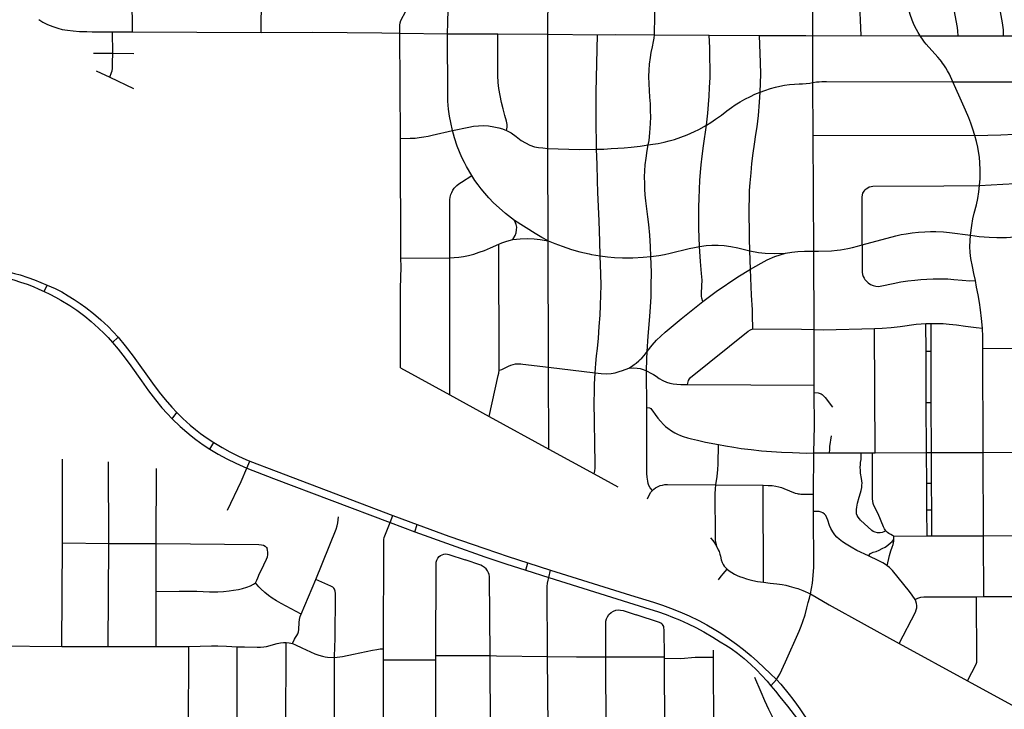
# Model space of a CAD drawing. Extents: x 1410746 to 1533160, y 578873 to 704954.
# Tile 126 of 227: x 1476038 to 1482220, y 647432 to 651766. Entities that reach past the tile are written whole.
import ezdxf

# ---------------------------------------------------------------- set-up
doc = ezdxf.new("R2010")
doc.units = 0
doc.header["$MEASUREMENT"] = 0
doc.layers.add('MC_STREETS', color=254, linetype='CONTINUOUS')

msp = doc.modelspace()

# ---------------------------------------------------------------- linework, layer by layer
at = {"layer": 'MC_STREETS'}
for p, q in [((1481320.64605, 651665.839475), (1481303.97605, 652095.97275)), ((1477555.08815, 651686.311875), (1477556.5663, 652003.303175)), ((1476746.1573, 651689.90235), (1476743.80415, 651970.501825)), ((1476621.1826, 651689.63025), (1476746.1573, 651689.90235)), ((1476621.942775, 651554.996), (1476621.1826, 651689.63025)), ((1476746.1573, 651689.90235), (1477555.08815, 651686.311875)), ((1478428.054325, 651019.535475), (1478425.129075, 651680.744075)), ((1478425.129075, 651680.744075), (1478724.947225, 651677.4088)), ((1478724.947225, 651677.4088), (1479039.6823, 651676.35995)), ((1479039.6823, 651676.35995), (1479353.51095, 651674.835)), ((1479355.165475, 650957.3933), (1479353.51095, 651674.835)), ((1479353.51095, 651674.835), (1479666.213125, 651672.037225)), ((1480023.666925, 651670.721125), (1480368.0298, 651668.838975)), ((1480368.0298, 651668.838975), (1480682.4538, 651667.410325)), ((1481018.100925, 651371.39825), (1481018.119625, 651665.043325)), ((1481018.119625, 651665.043325), (1481320.64605, 651665.839475)), ((1481320.64605, 651665.839475), (1481692.046625, 651665.182775)), ((1481692.046625, 651665.182775), (1481931.70225, 651664.8917)), ((1481931.70225, 651664.8917), (1482216.0426, 651665.642875)), ((1482216.0426, 651665.642875), (1482705.88195, 651664.578775)), ((1476501.922625, 651556.7524), (1476621.942775, 651554.996)), ((1476621.942775, 651554.996), (1476753.778525, 651553.0667)), ((1476518.956675, 651444.2972), (1476603.96, 651404.027025)), ((1476603.96, 651404.027025), (1476752.89705, 651333.468325)), ((1481019.616675, 651040.562625), (1481018.100925, 651371.39825)), ((1478431.9629, 650268.0572), (1478428.054325, 651019.535475)), ((1481024.143575, 650310.370175), (1481019.616675, 651040.562625)), ((1481019.616675, 651040.562625), (1482035.847925, 651039.276525)), ((1479356.4735, 650376.303525), (1479355.165475, 650957.3933)), ((1479358.954425, 649582.944075), (1479356.4735, 650376.303525)), ((1478431.9629, 650268.0572), (1478738.0566, 650270.230175)), ((1478738.8051, 649407.6041), (1478738.0566, 650270.230175)), ((1480626.4445, 650197.96745), (1480623.5827, 650312.9676)), ((1481026.776125, 649818.117875), (1481024.143575, 650310.370175)), ((1476192.51975, 650058.41655), (1476209.65275, 650098.637325)), ((1481727.833925, 649856.7124), (1481760.145025, 649857.269625)), ((1481728.769725, 649682.303875), (1481727.833925, 649856.7124)), ((1481760.81825, 649682.310525), (1481760.145025, 649857.269625)), ((1481027.244375, 649469.447), (1481026.776125, 649818.117875)), ((1481408.830475, 649044.013425), (1481404.543925, 649824.52965)), ((1476621.394, 649738.0545), (1476656.819725, 649770.748375)), ((1481728.769725, 649682.303875), (1481760.81825, 649682.310525)), ((1481730.498925, 649360.027725), (1481728.769725, 649682.303875)), ((1481762.057675, 649360.209525), (1481760.81825, 649682.310525)), ((1482085.936975, 649699.293275), (1482408.699575, 649700.898325)), ((1482088.05605, 649046.291925), (1482085.936975, 649699.293275)), ((1478429.862225, 649578.08595), (1478738.8051, 649407.6041)), ((1479360.186025, 649066.917025), (1479358.954425, 649582.944075)), ((1479358.954425, 649582.944075), (1479651.27395, 649545.832325)), ((1479975.8411, 649328.147075), (1479973.9678, 649558.48045)), ((1480231.03325, 649473.4281), (1481027.244375, 649469.447)), ((1481027.44435, 649422.4532), (1481027.244375, 649469.447)), ((1478738.8051, 649407.6041), (1478986.03465, 649271.574675)), ((1481730.498925, 649360.027725), (1481762.057675, 649360.209525)), ((1481732.18755, 649045.317925), (1481730.498925, 649360.027725)), ((1481763.268875, 649045.438875), (1481762.057675, 649360.209525)), ((1476996.4175, 649256.5037), (1477024.3625, 649296.59145)), ((1478986.03465, 649271.574675), (1479360.186025, 649066.917025)), ((1477232.452825, 649066.533675), (1477257.260275, 649107.9165)), ((1479360.186025, 649066.917025), (1479644.890525, 648911.3221)), ((1481022.933375, 648783.9339), (1481025.3788, 649042.86385)), ((1481025.3788, 649042.86385), (1481120.209475, 649043.14385)), ((1481120.209475, 649043.14385), (1481322.116775, 649043.702725)), ((1481322.116775, 649043.702725), (1481392.80045, 649043.94875)), ((1481392.80045, 649043.94875), (1481408.830475, 649044.013425)), ((1481408.830475, 649044.013425), (1481732.18755, 649045.317925)), ((1481732.18755, 649045.317925), (1481763.268875, 649045.438875)), ((1481733.216325, 648853.582625), (1481732.18755, 649045.317925)), ((1481763.268875, 649045.438875), (1482088.05605, 649046.291925)), ((1481764.00605, 648853.856875), (1481763.268875, 649045.438875)), ((1482088.05605, 649046.291925), (1482411.560125, 649047.550775)), ((1482090.67395, 648522.563275), (1482088.05605, 649046.291925)), ((1476305.874075, 648477.664825), (1476307.219425, 649003.783525)), ((1476596.855725, 648474.6931), (1476596.341925, 648987.5023)), ((1477465.06735, 648946.829275), (1477483.0916, 648992.0211)), ((1476894.774525, 648473.2011), (1476897.285925, 648944.99255)), ((1479644.890525, 648911.3221), (1479793.800225, 648829.778)), ((1481733.216325, 648853.582625), (1481764.00605, 648853.856875)), ((1481734.117175, 648685.687575), (1481733.216325, 648853.582625)), ((1481764.652425, 648685.876375), (1481764.00605, 648853.856875)), ((1480409.97355, 648842.6227), (1480706.1234, 648839.95055)), ((1480709.116175, 648229.98335), (1480706.1234, 648839.95055)), ((1481022.911325, 648675.10185), (1481022.933375, 648783.9339)), ((1481734.117175, 648685.687575), (1481764.652425, 648685.876375)), ((1481734.99745, 648521.628225), (1481734.117175, 648685.687575)), ((1481765.283325, 648521.91705), (1481764.652425, 648685.876375)), ((1478363.4087, 648605.577225), (1478380.835925, 648649.785275)), ((1478363.4087, 648605.577225), (1478519.0175, 648546.874475)), ((1478380.835925, 648649.785275), (1478533.069925, 648593.247475)), ((1478519.0175, 648546.874475), (1478533.069925, 648593.247475)), ((1476302.716325, 647825.55975), (1476305.874075, 648477.664825)), ((1476305.874075, 648477.664825), (1476596.855725, 648474.6931)), ((1476593.921775, 647826.942975), (1476596.855725, 648474.6931)), ((1476596.855725, 648474.6931), (1476894.774525, 648473.2011)), ((1476894.774575, 648173.17305), (1476894.774525, 648473.2011)), ((1481526.867425, 648498.686125), (1481527.402175, 648520.90215)), ((1481527.402175, 648520.90215), (1481734.99745, 648521.628225)), ((1481734.99745, 648521.628225), (1481765.283325, 648521.91705)), ((1481765.283325, 648521.91705), (1482090.67395, 648522.563275)), ((1482090.67395, 648522.563275), (1482413.850825, 648524.355725)), ((1482092.070075, 648139.847475), (1482090.67395, 648522.563275)), ((1479216.72285, 648305.480775), (1479229.08715, 648351.640825)), ((1479229.08715, 648351.640825), (1479371.681825, 648306.984175)), ((1479216.72285, 648305.480775), (1479359.6248, 648260.4442)), ((1479359.6248, 648260.4442), (1479371.681825, 648306.984175)), ((1477804.96925, 648030.5368), (1477898.078825, 648247.13355)), ((1476895.748475, 647825.874375), (1476894.774575, 648173.17305)), ((1482045.689525, 648139.725625), (1482092.070075, 648139.847475)), ((1482092.070075, 648139.847475), (1482376.441, 648140.5947)), ((1475635.643025, 647832.5969), (1476302.716325, 647825.55975)), ((1476302.716325, 647825.55975), (1476593.921775, 647826.942975)), ((1476593.921775, 647826.942975), (1476895.748475, 647825.874375)), ((1476895.748475, 647825.874375), (1477099.28275, 647826.4423)), ((1477097.214275, 647094.377125), (1477099.28275, 647826.4423)), ((1477403.634175, 647095.75555), (1477404.303525, 647824.227325)), ((1477709.9288, 647093.851125), (1477710.3782, 647852.355525)), ((1478322.29305, 647743.744875), (1478322.420575, 647812.32525)), ((1480393.7088, 647759.975), (1480393.463075, 647803.380225)), ((1481561.11185, 647846.228475), (1481989.3661, 647611.737175)), ((1478013.416725, 647091.396775), (1478015.046575, 647756.87595)), ((1478321.07385, 647088.122175), (1478322.29305, 647743.744875)), ((1478322.29305, 647743.744875), (1478650.750675, 647742.411725)), ((1478650.692225, 647159.0512), (1478650.750675, 647742.411725)), ((1478650.750675, 647742.411725), (1478650.859475, 647769.67175)), ((1478650.859475, 647769.67175), (1478992.02855, 647768.980575)), ((1478995.41895, 647157.5799), (1478992.02855, 647768.980575)), ((1479718.097775, 647762.493925), (1480086.6504, 647761.581325)), ((1479722.398475, 647151.58385), (1479718.097775, 647762.493925)), ((1480086.6457, 647752.266775), (1480086.6504, 647761.581325)), ((1480089.574775, 647150.1824), (1480086.6457, 647752.266775)), ((1480397.17275, 647148.099975), (1480393.7088, 647759.975)), ((1480754.41625, 647578.92715), (1480790.344025, 647619.3004))]:
    msp.add_line(p, q, dxfattribs=at)
for points in [[(1478425.129075, 651680.744075), (1478424.6196, 651712.6914), (1478425.40085, 651732.22265), (1478427.5264, 651746.6406), (1478431.474875, 651761.86595), (1478461.55125, 651819.9413), (1478468.879, 651835.465875), (1478476.101425, 651860.100675), (1478478.694275, 651877.902475), (1478480.521025, 651899.726575), (1478480.7543, 652290.278625)], [(1481931.70225, 651664.8917), (1481929.231925, 651693.653675), (1481926.078075, 651717.625075), (1481905.879925, 651827.22965), (1481892.4846, 651909.40095), (1481879.49105, 652006.0491), (1481873.0148, 652078.243875), (1481869.064375, 652160.793625), (1481868.58445, 652273.726425)], [(1481692.046625, 651665.182775), (1481678.75945, 651685.7892), (1481668.515975, 651703.562275), (1481654.982525, 651730.7817), (1481641.024475, 651764.122075), (1481629.436275, 651798.555575), (1481620.632875, 651830.537075), (1481612.550625, 651870.071325), (1481606.259875, 651913.4443), (1481600.93475, 651961.34325), (1481593.347325, 652032.9683), (1481587.056575, 652107.79495), (1481578.3006, 652232.10615)], [(1482216.0426, 651665.642875), (1482214.48835, 651702.527125), (1482209.714025, 651745.9299), (1482201.4675, 651791.936825), (1482192.352925, 651839.245875), (1482179.766125, 651904.78405), (1482170.629475, 651955.15395), (1482164.141125, 652002.4403), (1482160.207075, 652047.985825), (1482157.6307, 652091.416), (1482156.328625, 652131.34655), (1482157.1225, 652213.16905)], [(1479353.51095, 651674.835), (1479353.869275, 651759.979925), (1479354.872575, 651793.590475), (1479356.62835, 651822.937), (1479359.1366, 651846.263725), (1479362.898975, 651874.356125), (1479369.420425, 651907.71585), (1479378.45015, 651947.0954), (1479382.965, 651968.917175), (1479386.47655, 651993.74885), (1479389.566675, 652023.3037)], [(1480023.666925, 651670.721125), (1480025.956525, 651792.6406), (1480023.97125, 651850.341425), (1480020.58565, 651898.62615), (1480014.498625, 651944.457725), (1480005.905225, 651992.79575), (1479997.0056, 652036.484025)], [(1481018.119625, 651665.043325), (1481017.300075, 651812.6106), (1481014.7474, 652045.12705)], [(1478724.947225, 651677.4088), (1478725.2502, 651747.814475), (1478725.73085, 651773.990925), (1478727.46695, 651805.240925), (1478730.939175, 651831.97705), (1478737.5364, 651862.879825), (1478746.7984, 651902.965425)], [(1476157.753225, 651766.671), (1476183.774025, 651750.20885), (1476212.032625, 651736.155725), (1476246.3208, 651722.48385), (1476277.787825, 651712.2842), (1476304.69755, 651705.556775), (1476338.117675, 651699.6974), (1476372.8399, 651695.79115), (1476414.506575, 651692.75295), (1476459.64545, 651691.016825), (1476493.499625, 651690.148775), (1476621.1826, 651689.63025)], [(1477555.08815, 651686.311875), (1477877.484175, 651687.6914), (1478311.37145, 651684.086625), (1478425.129075, 651680.744075)], [(1478755.632175, 651068.9533), (1478744.18165, 651119.87255), (1478736.80715, 651160.8158), (1478731.086725, 651204.29105), (1478727.2731, 651255.012175), (1478726.510375, 651293.911075), (1478724.947225, 651677.4088)], [(1479094.868275, 651070.342175), (1479099.382175, 651090.481075), (1479097.993275, 651107.49495), (1479094.52105, 651127.981075), (1479084.798825, 651163.397725), (1479072.993275, 651206.106075), (1479062.5766, 651246.731075), (1479053.89605, 651290.481075), (1479047.298825, 651333.536625), (1479043.132175, 651372.0783), (1479041.048825, 651415.8283), (1479039.6823, 651676.35995)], [(1479660.641425, 650952.4094), (1479658.877775, 651011.993375), (1479657.14165, 651087.5142), (1479657.14165, 651193.416975), (1479658.0097, 651311.47255), (1479658.877775, 651400.0142), (1479666.213125, 651672.037225)], [(1479666.213125, 651672.037225), (1479781.072575, 651672.444225), (1480023.666925, 651670.721125)], [(1479984.193225, 650979.595225), (1479989.503575, 651007.18145), (1479995.268225, 651054.7622), (1479999.087675, 651114.1372), (1480000.12935, 651155.80385), (1479999.27555, 651193.527525), (1479998.046, 651236.706625), (1479995.4428, 651280.082375), (1479990.0599, 651363.44275), (1479988.671, 651408.92885), (1479990.0599, 651448.5122), (1479993.1849, 651486.0122), (1479998.393225, 651528.720525), (1480003.60155, 651559.6233), (1480010.893225, 651594.69275), (1480018.160925, 651628.518725), (1480022.147225, 651650.6095), (1480023.666925, 651670.721125)], [(1480350.103675, 651102.5189), (1480358.4237, 651179.668925), (1480363.932375, 651233.6414), (1480367.838625, 651286.158775), (1480370.00875, 651339.11015), (1480372.612925, 651402.912225), (1480373.480975, 651460.637925), (1480372.1789, 651524.87405), (1480370.876825, 651589.9782), (1480368.0298, 651668.838975)], [(1480687.477625, 651311.602275), (1480690.151875, 651367.660375), (1480691.7132, 651423.1381), (1480690.1876, 651496.614675), (1480682.4538, 651667.410325)], [(1480682.4538, 651667.410325), (1480974.00095, 651665.891075), (1481018.119625, 651665.043325)], [(1481898.068675, 651374.9107), (1481875.378425, 651423.072025), (1481864.535925, 651444.046375), (1481853.665525, 651463.564075), (1481845.479525, 651476.4725), (1481840.554025, 651483.489225), (1481833.1554, 651493.467875), (1481825.194475, 651503.45735), (1481816.685625, 651514.185675), (1481802.373325, 651530.126275), (1481730.017825, 651612.39415), (1481719.61545, 651625.62245), (1481710.554925, 651638.270075), (1481692.046625, 651665.182775)], [(1476603.96, 651404.027025), (1476615.24005, 651434.154825), (1476618.3599, 651445.439775), (1476620.3594, 651458.579275), (1476621.50195, 651475.146475), (1476621.745125, 651495.30255), (1476621.942775, 651554.996)], [(1480687.477625, 651311.602275), (1480716.344, 651321.455425), (1480751.467625, 651332.7134), (1480783.91965, 651341.651575), (1480811.591825, 651348.041975), (1480839.812575, 651353.693225), (1480871.94605, 651358.17615), (1480902.372825, 651361.59905), (1480931.2785, 651362.27095), (1480953.2776, 651363.270925), (1480976.2663, 651364.593125), (1480998.30025, 651367.67895), (1481018.100925, 651371.39825)], [(1481018.100925, 651371.39825), (1481040.7747, 651374.837425), (1481057.5271, 651376.515125), (1481074.16425, 651377.394875), (1481103.14685, 651377.97645), (1481898.068675, 651374.9107)], [(1481898.068675, 651374.9107), (1482652.79485, 651376.2888), (1482712.7366, 651373.378475)], [(1482035.847925, 651039.276525), (1482023.6262, 651078.91425), (1482011.17625, 651114.977075), (1481997.584525, 651149.05315), (1481976.432875, 651196.529325), (1481942.796925, 651273.86365), (1481916.676575, 651333.749375), (1481898.068675, 651374.9107)], [(1480350.103675, 651102.5189), (1480378.2305, 651120.656625), (1480407.005375, 651140.505325), (1480443.7822, 651167.1224), (1480478.28935, 651192.689925), (1480506.66255, 651214.1316), (1480530.76005, 651231.392275), (1480560.893, 651249.8083), (1480591.831225, 651266.675775), (1480625.9508, 651284.210425), (1480654.647475, 651297.71685), (1480687.477625, 651311.602275)], [(1480623.5827, 650312.9676), (1480620.876825, 650390.75945), (1480619.574725, 650452.825425), (1480617.838625, 650522.7039), (1480618.27265, 650587.37405), (1480619.574725, 650645.099725), (1480621.31085, 650691.974725), (1480624.783075, 650741.4539), (1480629.9914, 650803.9539), (1480635.63375, 650861.6796), (1480643.44625, 650927.651825), (1480651.25875, 650984.50945), (1480660.807375, 651045.27335), (1480667.751825, 651093.450425), (1480676.908225, 651163.454725), (1480683.85265, 651247.4825), (1480687.477625, 651311.602275)], [(1478755.632175, 651068.9533), (1478857.368275, 651090.13385), (1478888.27105, 651096.036625), (1478918.8266, 651099.856075), (1478950.423825, 651101.24495), (1478981.3266, 651098.8144), (1479015.7016, 651093.606075), (1479046.257175, 651087.00885), (1479070.2155, 651079.717175), (1479094.868275, 651070.342175)], [(1479094.868275, 651070.342175), (1479122.993275, 651055.411625), (1479154.864975, 651031.90235), (1479187.503875, 651007.596775), (1479213.091625, 650991.382525), (1479241.036375, 650977.742825), (1479269.91315, 650967.85345), (1479295.70915, 650962.76355), (1479322.3686, 650959.886625), (1479355.165475, 650957.3933)], [(1479984.193225, 650979.595225), (1480013.236475, 650984.13655), (1480047.0086, 650988.689075), (1480084.5086, 650995.98075), (1480116.1058, 651003.96685), (1480149.786375, 651013.689075), (1480189.770575, 651027.37235), (1480228.2586, 651042.1613), (1480275.633925, 651062.88115), (1480301.465875, 651075.864375), (1480350.103675, 651102.5189)], [(1480305.8599, 650339.844525), (1480302.300425, 650453.25945), (1480301.8664, 650519.6657), (1480302.300425, 650589.9782), (1480304.03655, 650643.363625), (1480306.5322, 650700.22655), (1480309.244875, 650755.776825), (1480313.712825, 650808.717), (1480317.4914, 650853.433075), (1480323.5678, 650907.68655), (1480332.402775, 650973.697175), (1480350.103675, 651102.5189)], [(1482035.847925, 651039.276525), (1482116.057875, 651040.3153), (1482199.4569, 651042.957725), (1482283.6034, 651046.798825), (1482354.404825, 651051.638275), (1482427.654075, 651058.307375), (1482487.217325, 651063.357025), (1482583.571475, 651074.207725), (1482643.0333, 651078.548), (1482692.078425, 651081.586175), (1482741.991625, 651082.45425), (1482783.6583, 651083.3223), (1482831.835375, 651081.15215), (1482874.804125, 651078.548), (1482916.904825, 651075.075775), (1482959.005525, 651070.301475), (1483070.55065, 651057.71465), (1483119.161775, 651054.242425), (1483162.560425, 651051.715675), (1483190.962075, 651053.226625)], [(1478428.054325, 651019.535475), (1478490.554325, 651020.57715), (1478520.55995, 651022.470925), (1478546.670625, 651025.33055), (1478574.7294, 651029.36995), (1478601.812725, 651034.5783), (1478628.52865, 651040.571425), (1478755.632175, 651068.9533)], [(1478876.5966, 650786.11135), (1478843.826625, 650842.79895), (1478830.28495, 650868.4934), (1478814.65995, 650899.7434), (1478799.03495, 650935.5073), (1478785.1209, 650971.662375), (1478767.78495, 651023.8144), (1478755.632175, 651068.9533)], [(1482065.640075, 650724.747575), (1482067.904325, 650768.843175), (1482068.070625, 650822.66425), (1482066.55585, 650866.727), (1482063.903975, 650901.830925), (1482059.04285, 650938.636475), (1482054.109025, 650965.3331), (1482046.33685, 651001.015975), (1482035.847925, 651039.276525)], [(1479355.165475, 650957.3933), (1479419.921, 650954.06775), (1479485.893225, 650951.9844), (1479551.1565, 650951.011725), (1479660.641425, 650952.4094)], [(1479660.641425, 650952.4094), (1479706.37935, 650953.3733), (1479751.5244, 650955.657925), (1479794.028575, 650958.482725), (1479834.277175, 650960.986325), (1479876.528425, 650965.2734), (1479934.010575, 650972.18185), (1479984.193225, 650979.595225)], [(1479683.7319, 650281.72405), (1479681.473025, 650372.37695), (1479676.846525, 650502.27115), (1479668.513175, 650681.0906), (1479666.42985, 650756.0906), (1479663.30485, 650856.0906), (1479660.641425, 650952.4094)], [(1480001.800275, 650277.981425), (1479999.608825, 650339.69725), (1479994.2163, 650411.5333), (1479988.49835, 650479.301125), (1479982.855975, 650526.176125), (1479969.37705, 650627.723725), (1479965.8042, 650664.826375), (1479963.605525, 650700.55485), (1479962.781, 650736.833), (1479961.9565, 650778.882675), (1479963.605525, 650816.809825), (1479966.079025, 650853.3628), (1479970.84205, 650895.9827), (1479977.3097, 650943.2951), (1479984.193225, 650979.595225)], [(1478738.0566, 650270.230175), (1478738.010675, 650617.432225), (1478738.6183, 650634.465625), (1478741.04885, 650651.1323), (1478745.56275, 650667.451725), (1478750.771075, 650680.646175), (1478757.645075, 650694.059725), (1478766.45425, 650707.06375), (1478774.707125, 650716.04225), (1478783.3854, 650725.04195), (1478795.277875, 650734.684475), (1478811.348775, 650744.96985), (1478876.5966, 650786.11135)], [(1479144.868275, 650503.6755), (1479088.19865, 650548.4987), (1479048.767125, 650582.8964), (1479013.949925, 650614.357725), (1478983.3276, 650647.496975), (1478958.705125, 650676.202125), (1478936.380325, 650702.221275), (1478916.131, 650728.256125), (1478896.845925, 650755.89805), (1478876.5966, 650786.11135)], [(1482065.640075, 650724.747575), (1482210.584425, 650731.4977), (1482289.01805, 650736.014825), (1482364.166475, 650741.353225), (1482435.20845, 650746.281), (1482513.642075, 650753.67265), (1482649.155675, 650769.6879), (1482706.646275, 650776.6689), (1482756.74525, 650780.775375), (1482803.148375, 650783.6499), (1482841.338575, 650784.88185), (1482889.79495, 650784.06055), (1482943.1791, 650781.596675), (1483006.829425, 650777.4902), (1483089.78115, 650770.57085)], [(1481327.98515, 650351.16865), (1481327.5498, 650650.651325), (1481328.96055, 650665.561725), (1481332.823725, 650676.417025), (1481339.7919, 650687.9416), (1481346.42345, 650696.55805), (1481353.869625, 650703.70175), (1481362.988375, 650710.0846), (1481372.360075, 650715.0052), (1481383.951575, 650718.4258), (1481395.1569, 650719.255725), (1481841.13685, 650721.442375), (1482065.640075, 650724.747575)], [(1482007.3426, 650412.027625), (1482015.922125, 650473.26315), (1482022.9676, 650513.76375), (1482031.5641, 650550.82135), (1482045.065825, 650602.0527), (1482053.77, 650641.74375), (1482061.105075, 650685.034125), (1482065.640075, 650724.747575)], [(1479135.338, 650383.69615), (1479149.7294, 650409.5783), (1479155.725075, 650425.754125), (1479158.33825, 650444.648775), (1479158.757175, 650461.661625), (1479155.28495, 650479.022725), (1479152.15995, 650488.397725), (1479144.868275, 650503.6755)], [(1479356.4735, 650376.303525), (1479317.0905, 650397.4255), (1479275.0766, 650421.38385), (1479144.868275, 650503.6755)], [(1482007.3426, 650412.027625), (1482062.884125, 650404.441475), (1482125.050925, 650398.833175), (1482173.6485, 650396.5183), (1482234.672975, 650397.535025), (1482283.943225, 650401.327025), (1482335.010525, 650407.907675), (1482380.181725, 650416.120625), (1482527.19345, 650449.38305), (1482582.220175, 650460.059875), (1482643.4066, 650470.32605), (1482710.218275, 650479.14345), (1482772.478325, 650485.9666), (1482840.983525, 650491.387975), (1482886.63525, 650494.023775), (1482948.9386, 650496.0696), (1482996.1526, 650496.607475), (1483067.5519, 650494.8931)], [(1479135.338, 650383.69615), (1479180.0151, 650388.196), (1479228.5492, 650390.445925), (1479268.726425, 650389.16025), (1479306.0109, 650385.303225), (1479356.4735, 650376.303525)], [(1481327.98515, 650351.16865), (1481539.008275, 650408.111825), (1481571.9944, 650415.403475), (1481603.591625, 650421.306275), (1481642.133275, 650426.5146), (1481682.040875, 650430.354525), (1481722.341625, 650433.45905), (1481756.062375, 650434.763625), (1481791.471425, 650434.0845), (1481838.943775, 650432.0809), (1481877.1143, 650428.79875), (1482007.3426, 650412.027625)], [(1482038.86975, 650126.9198), (1482029.95155, 650171.18045), (1482020.153025, 650216.002675), (1482010.760425, 650265.6174), (1482006.708775, 650303.432825), (1482004.68295, 650339.897675), (1482005.358225, 650376.7002), (1482007.3426, 650412.027625)], [(1478738.0566, 650270.230175), (1478765.418025, 650271.399975), (1478796.3208, 650274.524975), (1478824.793025, 650278.69165), (1478856.043025, 650284.94165), (1478889.37635, 650293.274975), (1478922.7097, 650304.386075), (1478956.043025, 650316.538875), (1478994.03145, 650332.075625), (1479046.7021, 650356.2013)], [(1479046.7021, 650356.2013), (1479066.3773, 650363.39955), (1479090.3395, 650371.803675), (1479111.553075, 650377.910625), (1479135.338, 650383.69615)], [(1479048.306325, 649564.376925), (1479049.156375, 649593.870625), (1479046.7021, 650356.2013)], [(1479356.4735, 650376.303525), (1479397.8495, 650359.8338), (1479444.119525, 650342.044725), (1479503.7523, 650322.681025), (1479555.4884, 650308.0977), (1479613.4745, 650294.2088), (1479628.2901, 650291.323525), (1479683.7319, 650281.72405)], [(1480001.800275, 650277.981425), (1480050.685875, 650284.406025), (1480086.449775, 650291.00325), (1480122.213675, 650298.2949), (1480240.61645, 650327.461575), (1480274.297, 650334.406025), (1480305.8599, 650339.844525)], [(1480305.8599, 650339.844525), (1480348.43495, 650346.312025), (1480384.36645, 650348.98935), (1480424.644225, 650349.336575), (1480461.10255, 650347.25325), (1480502.769225, 650341.35045), (1480546.519225, 650331.62825), (1480623.5827, 650312.9676)], [(1480327.168625, 649995.92), (1480322.040925, 650015.68095), (1480319.356125, 650029.34015), (1480318.517425, 650045.462975), (1480321.526275, 650094.010275), (1480322.394325, 650128.7325), (1480319.79015, 650171.267225), (1480311.97765, 650245.92), (1480305.8599, 650339.844525)], [(1481024.143575, 650310.370175), (1481053.946325, 650310.52635), (1481135.268025, 650314.429225), (1481171.59735, 650317.73925), (1481191.599275, 650319.90525), (1481213.877125, 650323.484975), (1481238.417425, 650327.75005), (1481266.941, 650334.4889), (1481299.440925, 650343.3373), (1481327.98515, 650351.16865)], [(1481327.98515, 650351.16865), (1481326.974, 650195.986225), (1481328.3385, 650179.20115), (1481330.883125, 650165.3078), (1481334.8539, 650152.4804), (1481339.9835, 650141.4522), (1481345.1623, 650132.973225), (1481352.034325, 650124.82625), (1481365.7118, 650113.047075), (1481380.90575, 650102.477375), (1481396.7603, 650094.8804), (1481412.94515, 650090.91675), (1481430.120925, 650090.25615), (1481451.920925, 650093.228875), (1481523.03605, 650108.111825), (1481571.647175, 650118.528475), (1481613.66105, 650125.1257), (1481658.03015, 650129.562225), (1481695.952725, 650133.111825), (1481733.669575, 650135.177375), (1481773.966575, 650137.1592), (1481821.199925, 650137.819825), (1481865.04995, 650136.931275), (1481903.445425, 650134.186475), (1481956.29395, 650129.562225), (1482003.527075, 650125.87475), (1482038.86975, 650126.9198)], [(1478429.862225, 649578.08595), (1478428.687575, 650075.99355), (1478432.5339, 650213.1772), (1478431.9629, 650268.0572)], [(1479651.27395, 649545.832325), (1479655.835625, 649604.9727), (1479660.547775, 649653.53005), (1479665.30575, 649698.6249), (1479671.377775, 649764.1635), (1479677.016175, 649837.264375), (1479681.794425, 649908.260725), (1479684.3986, 649970.760725), (1479686.391175, 650036.569925), (1479688.30485, 650095.3267), (1479687.6104, 650168.5906), (1479683.7319, 650281.72405)], [(1479683.7319, 650281.72405), (1479728.302675, 650276.058275), (1479773.602225, 650271.90055), (1479823.255325, 650269.47545), (1479887.144225, 650269.822675), (1479953.703575, 650273.271425), (1480001.800275, 650277.981425)], [(1479977.106575, 649680.769125), (1479984.286675, 649777.17), (1479994.70335, 649899.99985), (1479998.981575, 649961.5851), (1480002.3579, 650024.715575), (1480004.006175, 650096.193925), (1480004.3635, 650176.949675), (1480003.126, 650229.161825), (1480001.800275, 650277.981425)], [(1480623.5827, 650312.9676), (1480677.30075, 650303.408175), (1480719.844825, 650298.8171), (1480775.519325, 650295.8332), (1480846.699875, 650298.43735)], [(1480626.4445, 650197.96745), (1480693.514325, 650236.20825), (1480730.380425, 650256.336675), (1480779.8596, 650278.03805), (1480846.699875, 650298.43735)], [(1480846.699875, 650298.43735), (1480885.762375, 650304.947775), (1480924.583075, 650308.275375), (1480965.66895, 650310.4007), (1481024.143575, 650310.370175)], [(1475850.65445, 650204.400975), (1475891.048325, 650197.759875), (1475920.288175, 650192.108475), (1475962.305125, 650183.508525), (1476005.796325, 650171.96), (1476041.179025, 650161.64005), (1476088.355925, 650146.40585), (1476131.355725, 650130.4345), (1476209.65275, 650098.637325)], [(1475845.86925, 650165.321825), (1475915.373925, 650152.30295), (1475962.0594, 650141.245875), (1476000.2012, 650130.126125), (1476043.144725, 650117.165975), (1476084.1788, 650102.914625), (1476122.264325, 650088.41755), (1476158.629875, 650073.18335), (1476192.51975, 650058.41655)], [(1480327.168625, 649995.92), (1480410.936, 650057.985975), (1480546.35265, 650149.565825), (1480626.4445, 650197.96745)], [(1480640.955825, 649823.068125), (1480640.1094, 649908.90875), (1480638.465375, 649943.5074), (1480632.173675, 650034.946625), (1480626.4445, 650197.96745)], [(1476209.65275, 650098.637325), (1476260.885375, 650075.884425), (1476301.793375, 650055.208375), (1476342.678775, 650031.510475), (1476380.960025, 650007.81255), (1476416.897525, 649983.333375), (1476453.968975, 649957.01295), (1476501.012125, 649919.5313), (1476547.105875, 649879.68755), (1476592.678775, 649837.760475), (1476656.819725, 649770.748375)], [(1482082.93025, 649827.867025), (1482077.64475, 649888.958275), (1482071.2115, 649942.103125), (1482063.919825, 649989.672575), (1482055.646125, 650036.378725), (1482046.136425, 650085.9622), (1482038.86975, 650126.9198)], [(1476192.51975, 650058.41655), (1476226.793375, 650041.4063), (1476261.949625, 650022.916725), (1476297.151725, 650003.40885), (1476352.7077, 649968.81345), (1476396.0642, 649939.583375), (1476446.84545, 649902.083375), (1476485.90795, 649869.791725), (1476533.043375, 649827.864625), (1476567.418375, 649794.270875), (1476592.93945, 649769.27115), (1476621.394, 649738.0545)], [(1479977.106575, 649680.769125), (1480008.356575, 649720.699675), (1480036.80405, 649751.9964), (1480090.6235, 649801.47555), (1480190.8839, 649886.545), (1480327.168625, 649995.92)], [(1481404.543925, 649824.52965), (1481452.648675, 649826.880675), (1481509.766725, 649831.785175), (1481567.4056, 649838.3824), (1481666.016725, 649851.924075), (1481698.6556, 649855.049075), (1481727.833925, 649856.7124)], [(1481760.145025, 649857.269625), (1481796.23165, 649857.3799), (1481836.87415, 649856.502725), (1481874.5927, 649853.286425), (1481920.79065, 649848.31575), (1481975.9108, 649840.352825), (1482042.999675, 649830.9052), (1482082.93025, 649827.867025)], [(1480231.03325, 649473.4281), (1480237.530025, 649498.76565), (1480242.694375, 649508.3605), (1480250.524975, 649517.998175), (1480612.758175, 649807.759), (1480626.57905, 649817.1299), (1480640.955825, 649823.068125)], [(1480640.955825, 649823.068125), (1480946.39155, 649820.9947), (1481026.776125, 649818.117875)], [(1481026.776125, 649818.117875), (1481085.461175, 649817.8963), (1481404.543925, 649824.52965)], [(1482085.936975, 649699.293275), (1482085.5344, 649773.61355), (1482082.93025, 649827.867025)], [(1476621.394, 649738.0545), (1476657.0017, 649695.833375), (1476700.491275, 649639.583375), (1476735.647525, 649591.666725), (1476802.574625, 649497.135475), (1476847.6267, 649433.5938), (1476890.335025, 649377.3438), (1476931.480875, 649326.822975), (1476964.293375, 649290.62505), (1476996.4175, 649256.5037)], [(1476656.819725, 649770.748375), (1476701.272525, 649716.927125), (1476750.7517, 649651.822975), (1476872.105875, 649482.0313), (1476913.2517, 649425.520875), (1476950.404475, 649379.51395), (1476992.765575, 649331.25005), (1477024.3625, 649296.59145)], [(1479862.70955, 649576.006475), (1479879.7889, 649586.9717), (1479896.320375, 649598.67605), (1479909.7183, 649608.2551), (1479925.4276, 649621.068075), (1479934.869825, 649629.630075), (1479944.052225, 649639.29015), (1479958.433775, 649656.136575), (1479977.106575, 649680.769125)], [(1479973.9678, 649558.48045), (1479974.907775, 649632.97405), (1479977.106575, 649680.769125)], [(1479048.306325, 649564.376925), (1479065.747875, 649567.6322), (1479078.4498, 649573.44495), (1479090.2906, 649580.11885), (1479106.4371, 649589.376175), (1479121.722475, 649595.6195), (1479136.577275, 649599.494675), (1479150.7862, 649602.2934), (1479167.578575, 649603.369825), (1479183.722725, 649603.298425), (1479198.034375, 649601.929325), (1479358.954425, 649582.944075)], [(1478986.03465, 649271.574675), (1479042.74225, 649530.522425), (1479045.9415, 649545.45765), (1479048.306325, 649564.376925)], [(1479644.890525, 648911.3221), (1479650.2419, 648929.73935), (1479651.423175, 648948.015225), (1479651.94525, 648972.781425), (1479646.085, 649366.01635), (1479646.432225, 649426.0858), (1479647.8495, 649474.41715), (1479651.27395, 649545.832325)], [(1479651.27395, 649545.832325), (1479689.8634, 649542.125475), (1479719.74835, 649540.527975), (1479752.04, 649542.6113), (1479777.73445, 649546.777975), (1479803.081675, 649554.416875), (1479822.706225, 649560.88485), (1479862.70955, 649576.006475)], [(1479862.70955, 649576.006475), (1479890.941525, 649578.1186), (1479915.60565, 649576.809), (1479934.37655, 649573.098475), (1479953.802275, 649566.987), (1479973.9678, 649558.48045)], [(1479973.9678, 649558.48045), (1480005.4622, 649543.38385), (1480018.51665, 649535.117125), (1480034.69835, 649524.877625), (1480053.79345, 649511.326275), (1480076.7897, 649498.390875), (1480099.991275, 649488.946), (1480120.934275, 649482.170325), (1480141.261325, 649477.858525), (1480163.97865, 649475.114875), (1480189.968525, 649473.555475), (1480231.03325, 649473.4281)], [(1481025.3788, 649042.86385), (1481028.42925, 649214.032375), (1481027.44435, 649422.4532)], [(1481027.44435, 649422.4532), (1481052.641025, 649420.453475), (1481063.224525, 649417.754825), (1481070.194325, 649414.706275), (1481076.286175, 649409.85295), (1481086.783875, 649400.179075), (1481094.773025, 649391.645975), (1481141.37535, 649331.751875)], [(1477024.3625, 649296.59145), (1477061.8628, 649260.0695), (1477109.43225, 649217.708375), (1477141.336625, 649191.2114), (1477173.8887, 649165.60375), (1477214.9878, 649136.11115), (1477257.260275, 649107.9165)], [(1480011.3594, 648807.132375), (1479996.8599, 648823.87205), (1479988.991, 648838.665575), (1479985.21395, 648850.626325), (1479982.066375, 648865.41985), (1479978.604075, 648890.285575), (1479976.715525, 648914.836525), (1479975.4565, 648940.961275), (1479975.8411, 649328.147075)], [(1479975.8411, 649328.147075), (1479992.768175, 649326.324175), (1480001.101525, 649321.636675), (1480005.58875, 649316.962425), (1480013.264025, 649306.058525), (1480027.4036, 649285.43875), (1480044.7492, 649262.098), (1480060.736925, 649242.2964), (1480079.96535, 649222.07315), (1480094.0598, 649209.415025), (1480107.62735, 649198.588275), (1480131.481325, 649181.73465), (1480151.217825, 649170.060775), (1480169.02915, 649160.61), (1480186.29945, 649152.262575), (1480203.886025, 649145.730775), (1480230.696975, 649137.596475), (1480255.5286, 649131.185275), (1480293.0286, 649122.504725), (1480344.070275, 649111.393625), (1480424.807075, 649095.9952)], [(1476996.4175, 649256.5037), (1477045.890575, 649209.37505), (1477086.515575, 649173.958375), (1477114.860925, 649150.6298), (1477144.5746, 649127.59615), (1477190.598775, 649093.989175), (1477232.452825, 649066.533675)], [(1477257.260275, 649107.9165), (1477308.7378, 649077.083375), (1477356.654475, 649050.00005), (1477412.270875, 649022.53745), (1477458.82425, 649001.963025), (1477483.0916, 648992.0211)], [(1480409.97355, 648842.6227), (1480417.81375, 648896.061), (1480421.91335, 648939.421575), (1480423.326525, 648973.337825), (1480424.807075, 649095.9952)], [(1480424.807075, 649095.9952), (1480470.111925, 649087.435275), (1480521.3068, 649078.855025), (1480568.751975, 649072.0707), (1480631.686, 649064.2582), (1480696.35615, 649056.4457), (1480758.90465, 649051.405275), (1480820.922125, 649047.76515), (1480890.349475, 649044.92485), (1480979.26735, 649042.656825), (1481025.3788, 649042.86385)], [(1481133.694125, 649149.96465), (1481123.80925, 649082.7342), (1481122.2197, 649065.7282), (1481120.209475, 649043.14385)], [(1477232.452825, 649066.533675), (1477283.87135, 649035.699225), (1477337.8644, 649006.18535), (1477394.288025, 648978.23395), (1477465.06735, 648946.829275)], [(1481476.0444, 648553.474975), (1481463.8618, 648546.829925), (1481452.561225, 648543.107025), (1481440.191425, 648540.936875), (1481423.48135, 648541.804925), (1481410.0265, 648544.4091), (1481397.4397, 648549.1834), (1481387.891075, 648555.91085), (1481318.0126, 648619.929925), (1481310.634125, 648627.95945), (1481302.1706, 648639.02715), (1481296.74525, 648649.66085), (1481293.056, 648661.3796), (1481291.536925, 648675.268475), (1481291.753925, 648687.20425), (1481293.49005, 648702.1782), (1481298.604175, 648727.1096), (1481308.246975, 648765.54625), (1481316.4935, 648791.804925), (1481321.267825, 648808.080975), (1481325.174075, 648825.6591), (1481326.693175, 648839.548), (1481327.3442, 648852.568825), (1481326.47615, 648866.89175), (1481324.306, 648882.51675), (1481318.446625, 648916.3709), (1481316.92755, 648933.080975), (1481315.842475, 648953.04625), (1481316.4935, 648968.45425), (1481317.7956, 648983.211175), (1481320.616775, 649001.22335), (1481321.961725, 649018.585525), (1481322.116775, 649043.702725)], [(1481476.0444, 648553.474975), (1481468.014975, 648565.103825), (1481460.81615, 648579.50145), (1481428.144625, 648660.34965), (1481402.0322, 648711.9926), (1481397.3447, 648725.27385), (1481394.74055, 648739.07595), (1481393.17805, 648755.221775), (1481392.80045, 649043.94875)], [(1477483.0916, 648992.0211), (1477647.70055, 648928.81165), (1478380.835925, 648649.785275)], [(1477342.7487, 648684.332425), (1477429.4388, 648863.299475), (1477465.06735, 648946.829275)], [(1477465.06735, 648946.829275), (1477631.6749, 648883.2048), (1478363.4087, 648605.577225)], [(1480011.3594, 648807.132375), (1480020.5608, 648815.66075), (1480031.0662, 648823.1072), (1480046.14205, 648831.8827), (1480059.385975, 648837.483175), (1480073.309475, 648841.499575), (1480088.304025, 648844.31105), (1480105.778125, 648845.326675), (1480409.97355, 648842.6227)], [(1479979.603125, 648754.5954), (1479991.049125, 648778.37405), (1480001.896, 648795.858775), (1480011.3594, 648807.132375)], [(1480417.309925, 648449.357075), (1480412.521575, 648465.712675), (1480409.550625, 648480.319825), (1480407.817575, 648497.40275), (1480407.016175, 648521.421325), (1480405.69335, 648786.6509), (1480407.11185, 648817.3338), (1480409.97355, 648842.6227)], [(1480706.1234, 648839.95055), (1480737.791125, 648839.268125), (1480763.62605, 648837.678575), (1480785.8022, 648834.169975), (1480803.6893, 648830.350825), (1480821.327775, 648825.392325), (1480836.062625, 648820.3679), (1480907.510825, 648791.2387), (1480919.86245, 648787.322325), (1480926.590575, 648785.91645), (1480933.720375, 648785.1131), (1480943.66195, 648784.611), (1481022.933375, 648783.9339)], [(1481002.56445, 648156.803425), (1481015.2707, 648225.51775), (1481023.71775, 648323.38525), (1481022.911325, 648675.10185)], [(1481368.40535, 648395.3906), (1481295.3092, 648430.415425), (1481258.897925, 648450.340475), (1481226.432625, 648470.39255), (1481204.64445, 648485.062675), (1481183.59045, 648501.509175), (1481169.52795, 648513.227925), (1481156.0662, 648528.1152), (1481143.22585, 648546.821675), (1481131.2467, 648567.915425), (1481122.65295, 648587.9675), (1481111.44885, 648620.4172), (1481098.792375, 648649.44175), (1481091.142525, 648659.321675), (1481081.5071, 648666.352925), (1481069.78835, 648671.56125), (1481057.02795, 648674.165425), (1481022.911325, 648675.10185)], [(1477898.078825, 648247.13355), (1478024.8123, 648564.9789), (1478031.072275, 648584.7685), (1478035.3129, 648602.942625), (1478037.736125, 648621.72255), (1478039.4094, 648641.10965)], [(1478322.420575, 647812.32525), (1478323.668375, 648483.333375), (1478324.710025, 648498.61115), (1478327.140575, 648511.458375), (1478330.6128, 648522.222275), (1478363.4087, 648605.577225)], [(1478519.0175, 648546.874475), (1478747.717375, 648464.536925), (1478958.654875, 648391.186225), (1479091.08065, 648346.978275), (1479216.72285, 648305.480775)], [(1478533.069925, 648593.247475), (1478733.390575, 648520.13895), (1478957.916925, 648442.811725), (1479105.632475, 648392.8082), (1479229.08715, 648351.640825)], [(1481527.402175, 648520.90215), (1481518.546775, 648525.268775), (1481508.46855, 648530.765975), (1481496.25645, 648537.139225), (1481486.56575, 648544.06115), (1481476.0444, 648553.474975)], [(1476894.774525, 648473.2011), (1477539.898325, 648467.994225), (1477555.948825, 648466.51265), (1477569.530025, 648463.055625), (1477579.160325, 648457.129275), (1477587.309025, 648448.733625), (1477591.7538, 648442.313425)], [(1480375.632325, 648509.038975), (1480389.57785, 648492.5579), (1480400.4558, 648477.63905), (1480407.074825, 648467.445725), (1480417.309925, 648449.357075)], [(1481368.40535, 648395.3906), (1481380.4773, 648410.365175), (1481387.720525, 648416.1438), (1481397.209, 648419.69095), (1481415.131375, 648424.450125), (1481435.06655, 648432.479575), (1481454.1711, 648441.616525), (1481471.4126, 648451.831425), (1481489.0752, 648463.86025), (1481506.281, 648477.411725), (1481516.947425, 648487.497875), (1481526.867425, 648498.686125)], [(1481485.735125, 648334.464975), (1481499.85585, 648397.8699), (1481507.8853, 648427.77265), (1481515.91475, 648450.753475), (1481522.268675, 648467.21005), (1481525.418275, 648477.397275), (1481526.615125, 648488.205), (1481526.867425, 648498.686125)], [(1477519.627675, 648227.70775), (1477527.892, 648244.2026), (1477532.908925, 648257.39525), (1477544.483525, 648284.54235), (1477554.783925, 648304.27025), (1477588.049825, 648374.654375), (1477592.98845, 648389.2233), (1477595.45775, 648403.29835), (1477596.19855, 648420.336575), (1477594.9639, 648432.683125), (1477591.7538, 648442.313425)], [(1480417.309925, 648449.357075), (1480424.39675, 648434.336525), (1480429.14815, 648422.644675), (1480434.237275, 648407.326725), (1480437.5359, 648394.826725), (1480443.17965, 648371.322125), (1480448.42645, 648354.5324), (1480454.256225, 648342.75625), (1480461.368525, 648332.262675), (1480469.82755, 648322.083675), (1480481.18975, 648312.091675)], [(1478650.859475, 647769.67175), (1478653.145325, 648342.388275), (1478653.839775, 648355.92995), (1478657.40705, 648369.8873), (1478662.94475, 648381.2578), (1478671.2281, 648391.34185), (1478680.502825, 648398.2769), (1478690.398675, 648403.485225), (1478701.07575, 648407.131075), (1478714.357, 648408.953975), (1478724.773675, 648407.6519), (1478733.561375, 648405.2364), (1478834.09495, 648371.165775)], [(1478992.02855, 647768.980575), (1478987.57875, 648267.097025), (1478986.386075, 648278.76995), (1478982.296975, 648290.4082), (1478975.21965, 648302.20375), (1478966.4123, 648313.999275), (1478956.8186, 648323.12115), (1478943.764875, 648332.08575), (1478933.353675, 648337.527175), (1478834.09495, 648371.165775)], [(1481485.735125, 648334.464975), (1481473.5525, 648342.494425), (1481456.939875, 648352.462), (1481432.85155, 648364.9215), (1481368.40535, 648395.3906)], [(1479371.681825, 648306.984175), (1479874.244075, 648149.33775), (1480016.723925, 648105.208375), (1480073.32115, 648086.458375), (1480124.10895, 648068.1391), (1480183.043375, 648045.13895), (1480241.822625, 648019.60475), (1480302.831175, 647990.492775), (1480351.794525, 647963.20525), (1480399.3628, 647935.416725), (1480440.68225, 647910.0695), (1480495.543375, 647873.26395), (1480538.598925, 647841.666725), (1480583.043375, 647807.63895), (1480630.960025, 647767.708375), (1480670.890575, 647731.597275), (1480711.7733, 647692.554), (1480749.533725, 647656.8769), (1480790.344025, 647619.3004)], [(1480426.266, 648245.6481), (1480436.640675, 648259.9556), (1480445.398425, 648270.966375), (1480455.88855, 648283.292625), (1480481.18975, 648312.091675)], [(1480481.18975, 648312.091675), (1480492.90435, 648303.152725), (1480509.579875, 648291.155925), (1480525.415625, 648281.5585), (1480542.09115, 648272.920825), (1480557.686975, 648266.442575), (1480578.0815, 648259.2445), (1480601.71515, 648251.8065), (1480616.484475, 648247.8656), (1480641.8751, 648241.789225), (1480671.536425, 648235.850775), (1480709.116175, 648229.98335)], [(1481659.796875, 648122.60695), (1481641.865825, 648149.812675), (1481624.553075, 648171.76275), (1481553.2932, 648260.8156), (1481517.394175, 648303.2089), (1481498.471475, 648322.836125), (1481485.735125, 648334.464975)], [(1476894.774575, 648173.17305), (1477039.045425, 648174.73555), (1477149.243225, 648173.74345), (1477229.930825, 648170.8293), (1477281.493325, 648170.8293), (1477316.91, 648172.652225), (1477353.368325, 648176.29805), (1477380.31285, 648179.9925), (1477411.29435, 648185.25985), (1477437.0756, 648191.77025), (1477464.41935, 648199.843175), (1477487.85685, 648208.1765), (1477506.60685, 648217.5515), (1477519.627675, 648227.70775)], [(1477804.96925, 648030.5368), (1477680.107725, 648097.065175), (1477650.643725, 648113.4587), (1477623.792675, 648130.936325), (1477600.355525, 648147.5749), (1477576.49495, 648166.840675), (1477552.445125, 648188.072575), (1477539.826675, 648201.818875), (1477519.627675, 648227.70775)], [(1478015.046575, 647756.87595), (1478017.7778, 647828.32125), (1478019.10455, 647871.43895), (1478021.255925, 648160.675225), (1478019.433, 648173.956475), (1478014.7455, 648185.935625), (1478009.9813, 648193.06995), (1478003.287175, 648199.216875), (1477990.787175, 648206.248125), (1477898.078825, 648247.13355)], [(1479352.931025, 647763.479275), (1479350.833775, 648204.437675), (1479352.1283, 648225.5197), (1479355.2721, 648243.64285), (1479359.6248, 648260.4442)], [(1479359.6248, 648260.4442), (1479861.674475, 648102.8941), (1479993.80725, 648061.11115), (1480042.07115, 648045.833375), (1480097.973925, 648027.083375), (1480137.55725, 648011.8056), (1480181.30725, 647994.097275), (1480235.473925, 647969.097275), (1480282.508475, 647946.50685), (1480333.78865, 647918.7398), (1480389.640575, 647885.416725), (1480436.60145, 647855.55585), (1480472.7108, 647835.0019), (1480504.48165, 647814.6894), (1480544.5858, 647784.7415), (1480587.033725, 647750.3665), (1480628.7004, 647714.168575), (1480664.6379, 647679.012325), (1480695.36705, 647647.2415), (1480731.273275, 647608.41485), (1480754.41625, 647578.92715)], [(1480709.116175, 648229.98335), (1480750.6398, 648224.6658), (1480791.421075, 648220.0189), (1480826.577325, 648215.678625), (1480848.495725, 648211.55535), (1480870.414125, 648206.347025), (1480899.493975, 648198.3175), (1480923.582525, 648190.505), (1480954.832525, 648178.56925), (1481002.56445, 648156.803425)], [(1480790.344025, 647619.3004), (1480810.297625, 647653.4047), (1480846.75595, 647730.1408), (1480931.478175, 647922.5019), (1480943.978175, 647953.7519), (1480954.74205, 647982.918575), (1480969.140475, 648026.25385), (1480981.3703, 648069.335875), (1480989.64045, 648102.615275), (1480996.747975, 648130.957525), (1481002.56445, 648156.803425)], [(1481002.56445, 648156.803425), (1481120.502775, 648087.52975), (1481561.11185, 647846.228475)], [(1481561.11185, 647846.228475), (1481663.50675, 648042.535525), (1481667.834925, 648056.1384), (1481670.308175, 648070.359575), (1481670.9265, 648084.58075), (1481668.45325, 648097.87445), (1481665.052525, 648111.168175), (1481659.796875, 648122.60695)], [(1481659.796875, 648122.60695), (1481677.913075, 648131.392425), (1481695.326475, 648136.118925), (1481714.481225, 648138.855325), (1482045.689525, 648139.725625)], [(1481989.3661, 647611.737175), (1482043.965725, 647716.32415), (1482047.79355, 647728.851575), (1482048.455575, 647744.853775), (1482045.689525, 648139.725625)], [(1479718.097775, 647762.493925), (1479718.1384, 647968.136025), (1479719.35555, 647984.770125), (1479722.601225, 648000.5928), (1479728.686875, 648013.981225), (1479738.0182, 648026.96395), (1479751.406625, 648039.94665), (1479766.012175, 648049.277975), (1479781.429125, 648054.957925), (1479795.628975, 648056.58075), (1479811.04595, 648055.76935), (1479828.18225, 648052.083375), (1479908.895675, 648025.779725)], [(1477750.879375, 647845.6214), (1477763.466175, 647871.663075), (1477769.6852, 647882.864875), (1477777.7127, 647895.0146), (1477784.438425, 647906.51345), (1477788.12675, 647918.0123), (1477790.73025, 647933.85035), (1477792.67805, 647978.127225), (1477795.06945, 647995.683775), (1477799.312425, 648014.2514), (1477804.96925, 648030.5368)], [(1480086.6504, 647761.581325), (1480084.281175, 647932.4225), (1480083.494575, 647941.2707), (1480082.11775, 647951.301725), (1480079.36415, 647958.775825), (1480075.037025, 647965.4632), (1480070.7099, 647969.7903), (1480064.415925, 647974.117425), (1480056.249925, 647977.758525), (1479908.895675, 648025.779725)], [(1477099.28275, 647826.4423), (1477241.590975, 647829.964925), (1477282.172575, 647830.615975), (1477336.514575, 647828.7945), (1477404.303525, 647824.227325)], [(1477404.303525, 647824.227325), (1477450.35835, 647823.454525), (1477530.00245, 647822.803475), (1477549.967725, 647823.0205), (1477570.367025, 647824.539575), (1477587.94515, 647827.577775), (1477655.468875, 647845.43645), (1477675.0471, 647849.312275), (1477693.847925, 647851.883325), (1477710.3782, 647852.355525)], [(1477710.3782, 647852.355525), (1477729.62435, 647850.36455), (1477750.879375, 647845.6214)], [(1477750.879375, 647845.6214), (1477770.7229, 647838.001025), (1477809.59095, 647818.7751), (1477890.94775, 647780.405425), (1477916.642575, 647771.529125), (1477938.44535, 647764.9143), (1477956.369525, 647761.289), (1477969.824875, 647759.2073), (1478015.046575, 647756.87595)], [(1478015.046575, 647756.87595), (1478032.233225, 647758.7296), (1478065.092725, 647764.23425), (1478134.537175, 647777.6891), (1478254.117125, 647803.79035), (1478280.39885, 647808.432175), (1478300.4532, 647811.2759), (1478322.420575, 647812.32525)], [(1478992.02855, 647768.980575), (1479031.94545, 647768.574725), (1479352.931025, 647763.479275)], [(1479357.21515, 647154.24755), (1479356.895925, 647312.73445), (1479352.931025, 647763.479275)], [(1479352.931025, 647763.479275), (1479534.202125, 647760.94045), (1479718.097775, 647762.493925)], [(1480086.6457, 647752.266775), (1480189.559075, 647751.673775), (1480279.70545, 647758.90895), (1480393.7088, 647759.975)], [(1480849.442325, 647235.814225), (1480822.29975, 647280.018725), (1480797.68855, 647323.647675), (1480766.644875, 647380.141575), (1480741.19465, 647431.321675), (1480715.744425, 647485.298525), (1480692.811275, 647539.27535), (1480653.708325, 647631.5077)], [(1480790.344025, 647619.3004), (1480817.502475, 647588.90815), (1480869.064975, 647524.0644), (1480891.98165, 647494.637325), (1480915.67955, 647463.64775), (1480936.252475, 647433.96025), (1480961.5129, 647396.72065), (1480991.6562, 647357.93295), (1481791.0847, 646334.776875)], [(1481989.3661, 647611.737175), (1482011.77545, 647598.33885), (1482292.481425, 647445.012575), (1482313.3782, 647432.621675)], [(1480754.41625, 647578.92715), (1480782.86705, 647545.418575), (1480811.8628, 647509.37505), (1480858.127475, 647451.14775), (1480956.756075, 647324.519125), (1481606.39315, 646492.144375), (1481715.6636, 646353.31215), (1481755.77095, 646304.5893)]]:
    msp.add_lwpolyline(points, dxfattribs=at)

doc.saveas('drawing.dxf')
